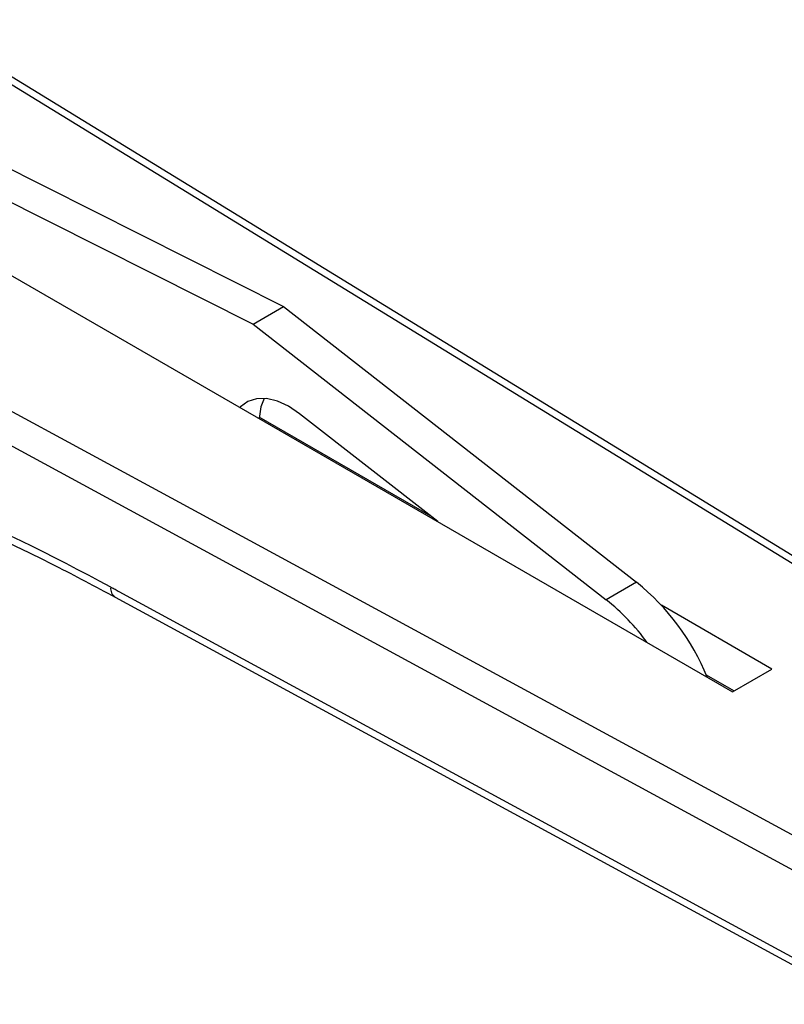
# Model space of a CAD drawing. Header units: millimetres. Extents: x 5820 to 6228, y 2147 to 2435.
# Tile 18 of 20: x 6130 to 6165, y 2357 to 2403. Entities that reach past the tile are written whole.
import ezdxf

# ---------------------------------------------------------------- set-up
doc = ezdxf.new("R2010")
doc.units = ezdxf.units.MM
doc.layers.add('1轮廓实线层', color=7, linetype='Continuous')

msp = doc.modelspace()

# ---------------------------------------------------------------- linework, layer by layer
at = {"layer": '1轮廓实线层', "linetype": 'Continuous', "lineweight": 25, "ltscale": 2}
for p, q in [((6178.257, 2369.891), (6116.881, 2407.554)), ((6100.848, 2407.093), (6162.803, 2371.327)), ((6106.55, 2407.067), (6141.856, 2389.293)), ((6105.136, 2406.251), (6140.442, 2388.477)), ((6119.515, 2405.581), (6149.351, 2387.272)), ((6101.277, 2397.947), (6165.789, 2362.911)), ((6137.012, 2380.149), (6105.298, 2397.372)), ((6140.442, 2388.477), (6141.856, 2389.293)), ((6141.856, 2389.293), (6158.325, 2376.432)), ((6140.442, 2388.477), (6156.911, 2375.616)), ((6149.351, 2387.272), (6177.069, 2370.264)), ((6148.724, 2379.522), (6140.725, 2384.139)), ((6149.055, 2379.264), (6142.615, 2384.292)), ((6166.475, 2364.148), (6137.012, 2380.149)), ((6158.325, 2376.432), (6156.911, 2375.616)), ((6134.015, 2375.739), (6168.992, 2356.743)), ((6162.399, 2360.669), (6134.208, 2375.979)), ((6164.633, 2372.383), (6159.481, 2375.357)), ((6162.803, 2371.327), (6164.633, 2372.383)), ((6162.861, 2371.361), (6161.581, 2372.1)), ((6168.784, 2357.201), (6162.399, 2360.669))]:
    msp.add_line(p, q, dxfattribs=at)
at = {"layer": '1轮廓实线层', "linetype": 'Continuous', "lineweight": 25, "ltscale": 2, "flags": 128}
for points in [[(6142.615, 2384.292), (6142.095, 2384.642), (6141.576, 2384.88), (6141.076, 2384.998), (6140.611, 2384.992), (6140.197, 2384.863), (6139.85, 2384.614), (6139.827, 2384.591)], [(6140.961, 2385.008), (6140.81, 2384.612), (6140.72, 2384.075)]]:
    msp.add_lwpolyline(points, dxfattribs=at)
at = {"layer": '1轮廓实线层', "linetype": 'Continuous', "lineweight": 25, "ltscale": 4}
for centre, radius, start, end in [((6134.289, 2376.139), 0.485, 173.172, 235.651), ((6151.242, 2367.718), 11.23, 22.4703, 50.8963), ((6150.431, 2367.498), 10.387, 36.1704, 51.4016)]:
    msp.add_arc(centre, radius, start, end, dxfattribs=at)
at = {"layer": '1轮廓实线层', "linetype": 'Continuous', "lineweight": 25, "ltscale": 2}
for points, knots in [([(6133.807, 2376.197), (6128.249, 2379.216), (6122.69, 2381.644), (6111.771, 2385.232), (6106.411, 2386.391), (6101.245, 2386.897)], [0, 0, 0, 0, 0.5, 0.5, 1, 1, 1, 1]), ([(6105.587, 2385.836), (6105.794, 2385.806), (6106.628, 2385.684), (6108.018, 2385.423), (6109.661, 2385.087), (6111.044, 2384.77), (6112.223, 2384.48), (6113.29, 2384.2), (6114.352, 2383.907), (6115.453, 2383.586), (6116.617, 2383.229), (6117.844, 2382.832), (6119.167, 2382.382), (6120.64, 2381.854), (6122.323, 2381.215), (6124.229, 2380.446), (6126.357, 2379.532), (6128.705, 2378.453), (6131.283, 2377.194), (6133.08, 2376.237), (6134.015, 2375.739)], [0, 0, 0, 0, 0.022779, 0.092027, 0.151504, 0.201206, 0.241132, 0.278041, 0.315254, 0.354264, 0.395073, 0.438472, 0.483746, 0.534345, 0.593008, 0.659737, 0.733125, 0.814297, 0.903257, 1, 1, 1, 1]), ([(6134.208, 2375.979), (6134.142, 2376.015), (6134.045, 2376.068), (6133.93, 2376.131), (6133.862, 2376.167), (6133.826, 2376.187), (6133.807, 2376.197)], [0, 0, 0, 0, 0.497996, 0.72472, 0.862208, 1, 1, 1, 1])]:
    msp.add_open_spline(points, degree=3, knots=knots, dxfattribs=at)

doc.saveas('drawing.dxf')
